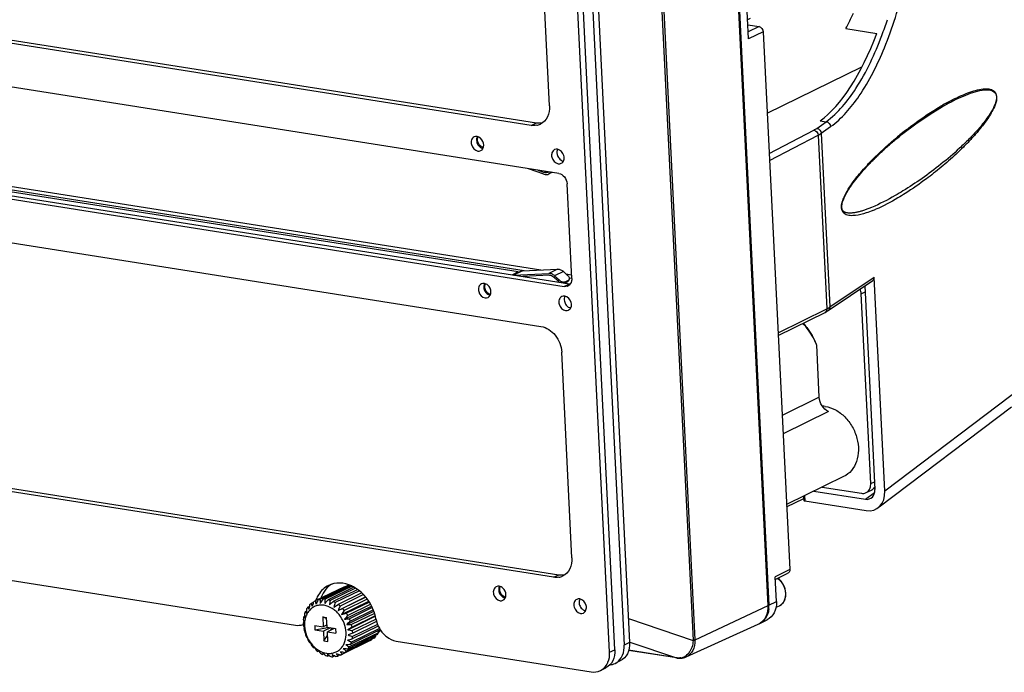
# Model space of a CAD drawing. Header units: millimetres. Extents: x 0 to 420, y 0 to 297.
# Tile 35 of 49: x 378 to 399, y 89 to 103. Entities that reach past the tile are written whole.
import ezdxf

# ---------------------------------------------------------------- set-up
doc = ezdxf.new("R2010")
doc.units = ezdxf.units.MM
doc.header["$LTSCALE"] = 23.1
doc.layers.get('0').update_dxf_attribs({"linetype": 'CONTINUOUS'})
doc.layers.add('02___PRT_ALL_AXES', color=7, linetype='CONTINUOUS')

msp = doc.modelspace()

# ---------------------------------------------------------------- linework, layer by layer
at = {"color": 7, "linetype": 'CONTINUOUS'}
for p, q in [((392.6316, 118.1417), (393.9955, 90.502)), ((392.6532, 118.153), (394.0171, 90.5133)), ((391.0536, 117.3963), (392.4167, 89.7723)), ((391.092, 117.4078), (392.4552, 89.7838)), ((389.738, 116.8877), (391.0784, 89.7246)), ((390.6585, 89.5198), (389.3181, 116.6829)), ((390.7705, 89.5744), (389.4301, 116.7375)), ((389.626, 116.8331), (390.9664, 89.6699)), ((389.002, 100.6328), (359.3857, 105.3081)), ((359.4976, 105.3627), (389.114, 100.6874)), ((389.3921, 101.0441), (389.1782, 105.3806)), ((389.5856, 99.6187), (358.8938, 104.4637)), ((393.5883, 102.4558), (393.5366, 103.5042)), ((393.6186, 102.885), (393.5684, 102.8605)), ((393.5737, 102.7514), (393.8088, 102.7143)), ((393.8088, 102.7143), (393.581, 102.6032)), ((393.8962, 102.606), (393.5883, 102.4558)), ((393.8962, 102.606), (394.4559, 91.2641)), ((395.6376, 102.6736), (396.2897, 102.5707)), ((359.1234, 102.1356), (389.8152, 97.2905)), ((360.1126, 102.1782), (389.2106, 97.5848)), ((359.0114, 102.081), (389.7032, 97.2359)), ((360.4748, 102.0488), (388.8556, 97.5685)), ((388.7312, 97.5409), (360.6039, 101.9811)), ((393.9809, 100.8896), (395.9775, 101.8634)), ((359.595, 101.0669), (389.2113, 96.3916)), ((397.714, 101.0506), (397.7153, 101.0513)), ((389.002, 100.6328), (389.114, 100.6874)), ((395.0249, 100.5693), (395.2208, 100.7095)), ((395.0948, 100.7294), (395.2208, 100.7095)), ((394.0228, 100.0405), (394.9658, 100.5335)), ((395.1208, 100.4659), (395.3167, 100.6061)), ((395.1208, 100.4659), (395.3016, 96.8021)), ((394.0302, 99.8902), (395.0552, 100.4261)), ((395.0552, 100.4261), (395.2359, 96.7644)), ((389.2713, 99.6045), (388.9517, 99.7187)), ((389.1423, 99.6887), (389.282, 99.6387)), ((389.282, 99.6387), (389.3252, 99.6598)), ((389.4457, 99.6407), (389.3785, 99.6079)), ((389.4323, 99.6429), (389.3934, 99.6166)), ((389.4437, 99.6411), (389.3934, 99.6166)), ((389.8592, 97.4004), (389.7605, 99.4019)), ((388.8049, 97.5631), (388.6297, 97.4777)), ((388.8198, 97.5669), (388.6351, 97.4768)), ((388.8198, 97.5669), (389.5594, 97.6007)), ((389.5594, 97.6007), (389.3746, 97.5106)), ((388.7312, 97.5409), (388.6085, 97.481)), ((388.6353, 97.4768), (389.3746, 97.5106)), ((388.7312, 97.5409), (388.7318, 97.5275)), ((389.3889, 97.4725), (388.8259, 97.4467)), ((389.5766, 97.3439), (389.4766, 97.4367)), ((389.6846, 97.5496), (389.4998, 97.4595)), ((389.4998, 97.4595), (389.5941, 97.3721)), ((389.5766, 97.3439), (389.5941, 97.3721)), ((389.6846, 97.5496), (389.7788, 97.4622)), ((389.7205, 97.334), (389.7933, 97.3695)), ((389.7361, 97.5018), (389.8552, 97.483)), ((389.7933, 97.3695), (389.7758, 97.3413)), ((389.8079, 97.3824), (389.7905, 97.3541)), ((389.8134, 97.4173), (389.8607, 97.4098)), ((395.2662, 96.7273), (396.2056, 97.3602)), ((395.3016, 96.8021), (396.2373, 97.4326)), ((396.4601, 92.9181), (396.2373, 97.4326)), ((389.7032, 97.2359), (389.8152, 97.2905)), ((389.7044, 97.308), (389.7205, 97.334)), ((389.7068, 97.3076), (389.7758, 97.3413)), ((396.0381, 97.2473), (396.25, 92.9519)), ((395.9644, 97.0817), (396.0443, 97.1208)), ((396.1619, 93.0788), (395.9644, 97.0817)), ((394.2093, 96.2606), (395.2359, 96.7644)), ((394.2121, 96.2042), (395.2004, 96.6893)), ((395.0249, 96.001), (395.0228, 96.0058)), ((395.0793, 94.8986), (395.0249, 96.001)), ((389.4723, 91.1019), (359.856, 95.7772)), ((359.968, 95.8318), (389.5843, 91.1565)), ((389.8625, 91.5131), (389.6485, 95.8497)), ((399.3747, 95.1243), (396.4601, 92.9181)), ((395.0793, 94.8986), (394.2954, 94.5163)), ((396.3382, 92.5844), (399.1279, 94.696)), ((395.2733, 94.595), (394.3146, 94.1274)), ((395.5917, 93.2255), (394.3881, 92.6384)), ((365.4788, 93.0219), (384.0353, 90.0925)), ((395.1376, 93.004), (395.9668, 92.8731)), ((396.1619, 93.0788), (396.2419, 93.1178)), ((394.748, 92.814), (394.7525, 92.7242)), ((394.7689, 92.8242), (394.7744, 92.7127)), ((394.9638, 92.9193), (396.0524, 92.7474)), ((396.0524, 92.7474), (396.2454, 92.8935)), ((396.0647, 92.8867), (396.1766, 92.9413)), ((394.3904, 92.5905), (394.7504, 92.7661)), ((394.7744, 92.7127), (396.0648, 92.509)), ((389.4723, 91.1019), (389.5843, 91.1565)), ((394.4559, 91.2641), (394.148, 91.114)), ((394.1508, 91.0575), (394.417, 91.1873)), ((385.1259, 90.9249), (384.5101, 90.6245)), ((385.1675, 90.9341), (384.5517, 90.6337)), ((385.2028, 90.9263), (384.614, 90.6392)), ((385.1675, 90.9341), (385.1811, 90.9158)), ((394.1739, 90.5898), (394.148, 91.114)), ((385.0685, 90.904), (384.4526, 90.6036)), ((385.2274, 90.9152), (384.6581, 90.6376)), ((385.2683, 90.8935), (384.7226, 90.6274)), ((385.3013, 90.8755), (384.7672, 90.615)), ((385.3491, 90.8422), (384.8311, 90.5896)), ((385.3847, 90.816), (384.8743, 90.567)), ((385.4353, 90.7716), (384.9347, 90.5275)), ((385.4698, 90.7372), (384.9746, 90.4957)), ((385.0685, 90.904), (385.0734, 90.8993)), ((384.4113, 90.571), (384.3653, 90.5486)), ((384.4113, 90.571), (384.4153, 90.584)), ((384.4113, 90.5711), (384.4153, 90.584)), ((384.4526, 90.6036), (384.4438, 90.5994)), ((384.8462, 90.4733), (384.9347, 90.5275)), ((384.933, 90.4041), (385.515, 90.6879)), ((385.0089, 90.3179), (385.5821, 90.5975)), ((385.5193, 90.683), (385.029, 90.4438)), ((385.5502, 90.6414), (385.0638, 90.4042)), ((385.5935, 90.5781), (385.1097, 90.3421)), ((385.6209, 90.532), (385.1379, 90.2964)), ((394.0171, 90.5133), (393.9894, 90.5105)), ((394.0171, 90.5133), (394.1739, 90.5898)), ((384.2675, 90.3876), (384.2401, 90.3743)), ((384.3286, 90.4882), (384.2934, 90.471)), ((384.933, 90.4041), (385.029, 90.4438)), ((385.0704, 90.2184), (385.6399, 90.4962)), ((385.1149, 90.11), (385.6862, 90.3886)), ((385.6557, 90.4622), (385.1734, 90.227)), ((385.6777, 90.4132), (385.1938, 90.1772)), ((385.7029, 90.3402), (385.2173, 90.1034)), ((393.9955, 90.502), (392.4556, 89.776)), ((394.23, 90.4948), (394.1636, 90.4624)), ((384.2155, 90.1496), (384.198, 90.1411)), ((384.2294, 90.2732), (384.2079, 90.2627)), ((384.2169, 90.1432), (384.2155, 90.1496)), ((384.4424, 90.0881), (384.6203, 90.0601)), ((384.4424, 90.0881), (384.4471, 89.9928)), ((384.6101, 90.265), (384.6929, 90.2519)), ((384.6942, 90.2253), (384.6101, 90.265)), ((384.6101, 90.265), (384.6203, 90.0601)), ((384.7004, 90.0992), (384.6203, 90.0601)), ((384.703, 90.047), (384.6929, 90.2519)), ((385.1405, 89.9974), (385.719, 90.2796)), ((385.7167, 90.2895), (385.229, 90.0517)), ((385.7656, 90.1094), (385.2388, 89.8524)), ((385.7337, 90.2178), (385.2394, 89.9767)), ((385.7451, 90.1707), (385.2419, 89.9253)), ((391.0535, 90.2296), (392.4167, 89.7723)), ((392.2701, 89.4227), (393.7927, 90.1132)), ((393.8227, 90.1292), (393.9794, 90.2057)), ((384.4471, 89.9928), (384.7185, 90.0445)), ((384.4471, 89.9928), (384.625, 89.9648)), ((384.7714, 90.0362), (384.625, 89.9648)), ((384.625, 89.9648), (384.6351, 89.7598)), ((384.703, 90.047), (384.8808, 90.0189)), ((384.8542, 90.0231), (384.7077, 89.9517)), ((384.7077, 89.9517), (384.8856, 89.9236)), ((384.7178, 89.7468), (384.7077, 89.9517)), ((384.7829, 89.9884), (384.8099, 90.0301)), ((384.8808, 90.0189), (384.8856, 89.9236)), ((385.229, 90.0517), (385.1405, 89.9974)), ((385.2419, 89.9253), (385.146, 89.8856)), ((385.7623, 89.8957), (385.1465, 89.5954)), ((385.7865, 89.9331), (385.1707, 89.6328)), ((385.8156, 89.9924), (385.1998, 89.6921)), ((385.806, 90.0241), (385.2156, 89.7361)), ((385.7818, 90.0718), (385.232, 89.8037)), ((385.7681, 89.9692), (385.7865, 89.9331)), ((385.7773, 89.9496), (385.8181, 89.9695)), ((384.6351, 89.7598), (384.7113, 89.8777)), ((384.6351, 89.7598), (384.7178, 89.7468)), ((385.6119, 89.7673), (384.9961, 89.4669)), ((385.6404, 89.7827), (385.0246, 89.4823)), ((385.6905, 89.8182), (385.0747, 89.5178)), ((385.7219, 89.8473), (385.1061, 89.5469)), ((385.639, 89.7931), (385.6404, 89.7827)), ((385.714, 89.8721), (385.7219, 89.8473)), ((386.1606, 89.757), (390.2684, 89.1085)), ((391.0784, 89.7246), (390.9664, 89.6699)), ((391.0813, 89.7332), (392.0662, 89.4028)), ((392.4167, 89.7723), (392.4165, 89.7629)), ((392.4552, 89.7838), (392.4556, 89.776)), ((384.5234, 89.5478), (384.5052, 89.5389)), ((384.5234, 89.5478), (384.5167, 89.5555)), ((384.6314, 89.4878), (384.6088, 89.4768)), ((384.9788, 89.4657), (384.9298, 89.4418)), ((384.9873, 89.4628), (384.9788, 89.4657)), ((384.9873, 89.4628), (384.9961, 89.4669)), ((390.6585, 89.5198), (390.7705, 89.5744)), ((392.0747, 89.4001), (391.0588, 89.5605)), ((392.0662, 89.4028), (391.0592, 89.5618)), ((384.7461, 89.4531), (384.7173, 89.439)), ((384.8632, 89.4454), (384.8259, 89.4272)), ((390.884, 89.3405), (390.772, 89.2858)), ((392.074, 89.4018), (392.0662, 89.4028)), ((392.0747, 89.4001), (392.0829, 89.3989)), ((392.083, 89.3989), (392.0829, 89.3989)), ((392.083, 89.3989), (392.1293, 89.3949)), ((390.4641, 89.1357), (390.576, 89.1903))]:
    msp.add_line(p, q, dxfattribs=at)
for points in [[(396.8128, 100.4367), (397.1142, 100.6654), (397.4133, 100.8694), (397.6751, 101.0286), (397.7153, 101.0513)], [(396.1827, 98.9025), (396.1796, 98.9012), (396.1601, 98.8931), (396.1408, 98.8853), (396.1217, 98.8777), (396.1027, 98.8704), (396.0839, 98.8634), (396.0652, 98.8566), (396.0467, 98.85), (396.0284, 98.8437), (396.0102, 98.8377), (395.9921, 98.8319), (395.9742, 98.8264), (395.9565, 98.8212), (395.939, 98.8163), (395.9217, 98.8117), (395.9046, 98.8073), (395.8878, 98.8033), (395.8712, 98.7997), (395.8548, 98.7963), (395.8388, 98.7933), (395.823, 98.7906), (395.8076, 98.7883), (395.7924, 98.7863), (395.7776, 98.7847), (395.7632, 98.7834), (395.7492, 98.7825), (395.7356, 98.782), (395.7226, 98.7819), (395.7102, 98.7821), (395.6982, 98.7827), (395.6868, 98.7836), (395.6758, 98.7848), (395.6653, 98.7864), (395.6551, 98.7884), (395.6453, 98.7907), (395.6358, 98.7934), (395.6268, 98.7965), (395.618, 98.8), (395.6097, 98.804), (395.6018, 98.8085), (395.5943, 98.8136), (395.5872, 98.8193), (395.5805, 98.8258), (395.5741, 98.8335), (395.5681, 98.8426), (395.5625, 98.8539), (395.5576, 98.868), (395.554, 98.885), (395.5522, 98.9038), (395.5522, 98.9247), (395.5543, 98.9482), (395.5583, 98.9724), (395.5637, 98.9963), (395.5702, 99.0196), (395.5775, 99.0421), (395.5855, 99.0639), (395.594, 99.0853), (395.603, 99.1062), (395.6124, 99.1267), (395.6222, 99.147), (395.6324, 99.167), (395.6429, 99.1868), (395.6536, 99.2063), (395.6646, 99.2256), (395.6759, 99.2448), (395.6874, 99.2637), (395.6991, 99.2825), (395.711, 99.3012), (395.7231, 99.3197), (395.7354, 99.338), (395.7479, 99.3563), (395.7605, 99.3744), (395.7733, 99.3925), (395.7862, 99.4104), (395.7993, 99.4282), (395.8125, 99.4459), (395.8258, 99.4635), (395.8393, 99.4811), (395.853, 99.4986), (395.8668, 99.5161), (395.8807, 99.5335), (395.8947, 99.5508), (395.909, 99.5681), (395.9233, 99.5854), (395.9378, 99.6026), (395.9524, 99.6199), (395.9672, 99.6371), (395.9821, 99.6543), (395.9972, 99.6714), (396.0124, 99.6886), (396.0277, 99.7058), (396.0432, 99.7229), (396.0589, 99.7401), (396.0746, 99.7572), (396.0906, 99.7743), (396.1067, 99.7915), (396.1229, 99.8086), (396.1392, 99.8258), (396.1557, 99.8429), (396.1723, 99.86), (396.1891, 99.8771), (396.206, 99.8942), (396.223, 99.9113), (396.2402, 99.9284), (396.2574, 99.9455), (396.2749, 99.9626), (396.2924, 99.9797), (396.3101, 99.9968), (396.3278, 100.0138), (396.3458, 100.0309), (396.3639, 100.048), (396.3822, 100.0651), (396.4007, 100.0823), (396.4194, 100.0996), (396.4383, 100.117), (396.4575, 100.1345), (396.477, 100.1521), (396.4969, 100.1698), (396.517, 100.1878), (396.5375, 100.2059), (396.5583, 100.2241), (396.5795, 100.2426), (396.6012, 100.2613), (396.6233, 100.2802), (396.6458, 100.2993), (396.6689, 100.3188), (396.6925, 100.3385), (396.7166, 100.3585), (396.7415, 100.3789), (396.7669, 100.3997), (396.7931, 100.4208), (396.8128, 100.4366)], [(395.2004, 96.6893), (395.2305, 96.7053), (395.2584, 96.7222), (395.2663, 96.7273)], [(392.1293, 89.3949), (392.1869, 89.3983), (392.2421, 89.4116), (392.2711, 89.4231)]]:
    msp.add_lwpolyline(points, dxfattribs=at)
for centre, radius, start, end in [((389.5806, 105.8869), 6.8566, 332.05406, 335.06094), ((388.5872, 105.4555), 8.3412, 339.44383, 341.877), ((400.2978, 96.5092), 5.249, 119.19477, 120.57147), ((389.0618, 100.9395), 0.3108, 280.88357, 295.93102), ((401.6603, 94.4212), 7.7438, 128.61818, 128.86276), ((401.6565, 94.426), 7.7377, 127.79034, 128.61868), ((401.6324, 94.4557), 7.6995, 128.86219, 129.78518), ((389.3193, 99.7185), 0.0861, 296.00837, 304.04494), ((389.3245, 99.7185), 0.1231, 296.01298, 304.04738), ((395.1823, 101.3885), 2.7508, 291.92122, 293.31453), ((389.728, 97.3563), 0.1218, 288.07296, 296.02924), ((389.8376, 97.4328), 0.144, 261.01237, 266.92308), ((395.0273, 97.2093), 0.491, 300.60567, 302.82227), ((395.0566, 97.1637), 0.4368, 302.84162, 304.1228), ((393.214, 95.2219), 1.9714, 23.43297, 23.96293), ((395.1123, 94.1319), 0.5823, 81.00326, 87.13214), ((396.1092, 93.0794), 0.1537, 296.03165, 302.47822), ((389.5321, 91.4085), 0.3108, 280.88357, 295.93102), ((385.2325, 90.5407), 0.3987, 99.37386, 105.50095), ((384.8995, 90.2271), 0.763, 58.17535, 65.22223), ((393.9733, 90.782), 0.3751, 51.44859, 52.93612), ((392.8198, 89.0883), 8.6058, 170.42764, 170.63847), ((384.6249, 90.2369), 0.4056, 129.79979, 135.85719), ((386.9407, 91.4846), 2.7403, 199.97252, 201.27516), ((392.9604, 87.9719), 8.9354, 163.08905, 163.62975), ((384.6131, 90.2522), 0.3863, 116.00315, 120.8076), ((388.1607, 91.3985), 3.7923, 192.09972, 193.19446), ((385.085, 90.3934), 0.6598, 157.98878, 160.669), ((394.6521, 85.9667), 11.1604, 155.33244, 155.84901), ((384.6167, 90.2403), 0.3987, 99.37386, 105.50095), ((389.485, 91.0452), 4.9504, 184.76813, 185.7075), ((396.4504, 83.0454), 14.0629, 147.31712, 147.73397), ((384.6198, 90.1975), 0.4418, 85.02004, 90.74271), ((390.8545, 90.3791), 6.2018, 177.61132, 178.42697), ((399.1038, 78.1092), 19.0663, 138.96195, 139.27217), ((384.6087, 90.1298), 0.5105, 71.90298, 77.10013), ((392.234, 89.3532), 7.5726, 170.40775, 171.11765), ((404.4531, 67.4603), 30.3313, 130.30987, 130.50568), ((384.5772, 90.0511), 0.5953, 60.06525, 64.75636), ((393.6297, 87.8924), 9.1549, 163.0127, 163.62525), ((384.5299, 89.9785), 0.6821, 49.30775, 53.59185), ((393.4734, 90.4865), 0.5444, 1.57938, 2.82573), ((384.7288, 90.174), 0.5281, 157.7109, 162.79196), ((389.4472, 90.7673), 5.2412, 184.78347, 185.40947), ((385.0779, 91.1013), 1.1092, 220.94827, 222.95958), ((389.9214, 90.1919), 5.6573, 178.01706, 178.44556), ((391.0676, 90.1523), 6.8042, 177.63032, 178.01748), ((384.663, 90.2059), 0.4549, 144.34955, 149.96197), ((385.8928, 91.3604), 1.83, 209.07685, 210.67235), ((391.3695, 89.3264), 7.1361, 170.63015, 171.12923), ((395.1166, 85.8379), 11.1604, 155.33244, 155.84901), ((396.9001, 82.8104), 14.0629, 147.31712, 147.73397), ((376.8748, 124.3422), 34.9831, 283.44509, 283.61494), ((384.4801, 89.926), 0.7546, 39.32896, 43.33436), ((399.5191, 77.7783), 19.0663, 138.96195, 139.27217), ((384.4458, 89.9), 0.7977, 29.80318, 33.66297), ((393.4898, 90.4866), 0.528, 354.88793, 1.61085), ((384.0958, 90.3971), 0.3087, 288.99347, 289.94554), ((384.1196, 90.9145), 0.7774, 275.78592, 277.19232), ((384.8895, 90.1496), 0.6916, 180.70654, 182.82913), ((384.9056, 90.1504), 0.7077, 182.82897, 184.91924), ((386.776, 91.0257), 2.7403, 199.97252, 201.27516), ((384.8128, 90.1536), 0.6147, 169.77906, 174.37109), ((387.974, 91.0232), 3.8587, 192.10592, 193.08469), ((384.5248, 90.8041), 0.6274, 239.65172, 242.14557), ((388.5794, 90.6859), 4.3695, 185.41981, 185.73318), ((383.4008, 110.8684), 20.7173, 274.62245, 274.9083), ((404.8158, 67.0479), 30.3313, 130.30987, 130.50568), ((386.1319, 104.984), 14.9088, 266.08867, 266.48286), ((384.4421, 89.8975), 0.8021, 20.40718, 24.25269), ((384.4757, 89.9077), 0.7669, 10.8205, 14.78273), ((393.6658, 90.3931), 0.3073, 294.39587, 298.55192), ((393.6657, 90.3932), 0.3074, 298.55216, 300.73146), ((384.711, 89.6807), 0.6014, 144.32409, 146.25722), ((384.9642, 90.1587), 0.7669, 190.8205, 194.78273), ((385.822, 90.8524), 1.83, 209.07685, 210.67235), ((384.9616, 89.8568), 0.7162, 175.03355, 177.41083), ((384.9978, 90.1689), 0.8021, 200.40718, 204.25269), ((387.5923, 101.4312), 11.6937, 257.89677, 258.39199), ((388.4033, 98.8592), 9.5465, 250.04954, 250.64119), ((384.5343, 89.916), 0.7077, 2.82897, 4.91924), ((384.5504, 89.9168), 0.6916, 0.70654, 2.82913), ((385.3927, 90.1608), 0.4549, 324.34955, 329.96197), ((385.9068, 89.6844), 0.3055, 113.74688, 116.02128), ((385.9077, 89.6822), 0.3079, 106.39179, 113.73033), ((385.5946, 90.2282), 0.3419, 303.59818, 304.8983), ((385.5934, 90.2299), 0.3439, 304.90432, 310.80439), ((385.3389, 90.1881), 0.5152, 337.68431, 338.91273), ((385.909, 89.678), 0.3123, 103.95349, 106.39818), ((385.1043, 90.5663), 1.1092, 220.94827, 222.95958), ((385.5127, 90.0724), 1.248, 192.11623, 194.02551), ((384.9941, 90.1664), 0.7977, 209.80318, 213.66297), ((384.6472, 90.2656), 0.6274, 239.65172, 242.14557), ((386.2009, 90.5161), 2.0147, 203.555, 205.07708), ((383.4272, 110.3334), 20.7173, 274.62245, 274.9083), ((388.8038, 95.0099), 6.4894, 235.16378, 235.95514), ((376.9972, 123.8037), 34.9831, 283.44509, 283.61494), ((388.7768, 96.7831), 7.8957, 242.50205, 243.19022), ((384.7111, 89.8924), 0.5281, 337.7109, 342.79196), ((384.6271, 89.9127), 0.6147, 349.77906, 354.37109), ((385.4426, 90.1145), 0.3863, 296.00315, 300.8076), ((385.4308, 90.1298), 0.4056, 309.79979, 315.85719), ((384.9598, 90.1404), 0.7546, 219.32896, 223.33436), ((384.3345, 90.3787), 0.76, 275.76976, 277.20848), ((386.9241, 91.2182), 2.9597, 212.57259, 213.82384), ((384.9101, 90.0879), 0.6821, 229.30775, 233.59185), ((384.9919, 89.214), 0.5852, 144.29738, 146.28393), ((387.6697, 92.2481), 4.1462, 220.6384, 221.52609), ((384.8627, 90.0152), 0.5953, 240.06525, 244.75636), ((385.3243, 89.4444), 0.7162, 175.03355, 177.41083), ((387.7224, 92.9465), 4.6386, 227.86945, 228.21316), ((388.34, 93.6386), 5.5662, 228.2208, 228.78727), ((385.928, 89.7414), 1.248, 192.11623, 194.02551), ((388.1146, 94.3714), 5.9612, 235.14671, 235.59373), ((386.6506, 90.2811), 2.0147, 203.555, 205.07708), ((388.266, 96.1244), 7.4959, 242.49203, 243.00237), ((387.3886, 91.0894), 2.9597, 212.57259, 213.82384), ((388.1008, 98.3277), 9.3958, 250.04663, 250.59322), ((388.0468, 92.1595), 4.0374, 220.47784, 221.53498), ((387.4276, 100.9723), 11.6937, 257.89677, 258.39199), ((384.8268, 89.8141), 0.3863, 296.00315, 300.8076), ((388.5415, 93.4717), 5.216, 227.89355, 228.80372), ((386.0611, 104.476), 14.9088, 266.08867, 266.48286), ((384.815, 89.8295), 0.4056, 309.79979, 315.85719), ((384.7769, 89.8605), 0.4549, 324.34955, 329.96197), ((384.8312, 89.9366), 0.5105, 251.90298, 257.10013), ((388.8007, 95.3727), 7.175, 235.59139, 235.93574), ((384.8201, 89.8689), 0.4418, 265.02004, 270.74271), ((388.9696, 97.502), 9.0428, 242.99259, 243.17042), ((384.8233, 89.8261), 0.3987, 279.37386, 285.50095), ((392.1149, 89.7259), 0.3267, 262.79597, 264.44695), ((392.1155, 89.6531), 0.2536, 279.72424, 288.12945), ((392.1146, 89.6554), 0.2561, 288.17061, 296.32254)]:
    msp.add_arc(centre, radius, start, end, dxfattribs=at)
for centre, major_axis, ratio, start_param, end_param in [((394.8597, 105.4948), (0.4672, 4.9865), 0.4071091, -2.8022691, -2.158768), ((396.1533, 97.4455), (0.0461, -0.089), 0.7905476, 0.0915402, 1.0474504), ((396.04, 92.9858), (-0.1168, 0.2225), 0.7863876, -3.6713333, -2.1035675), ((396.04, 92.9858), (-0.2336, 0.445), 0.7863876, 2.6118521, 4.1796178), ((394.8024, 92.7272), (0.0499, 0.003), 0.3126239, 3.1382842, 4.0994026)]:
    msp.add_ellipse(centre, major_axis=major_axis, ratio=ratio, start_param=start_param, end_param=end_param, dxfattribs=at)
for points, knots in [([(395.3167, 100.6061), (395.5568, 100.7778), (396.0048, 101.3071), (396.5093, 102.3229), (396.9051, 103.6015), (397.1532, 105.0397), (397.2317, 106.5172), (397.1326, 107.9068), (396.8678, 109.0876), (396.5555, 109.7649), (396.3622, 110.024)], [0, 0, 0, 0, 0.0883687, 0.2026667, 0.338569, 0.487524, 0.6386882, 0.7806164, 0.9032067, 1, 1, 1, 1]), ([(395.2208, 100.7095), (395.4762, 100.8937), (395.9463, 101.4762), (396.252, 102.1395), (396.3974, 102.5267)], [0, 0, 0, 0, 0.4322716, 1, 1, 1, 1]), ([(397.7153, 101.0513), (397.7813, 101.0882), (397.913, 101.1583), (398.1128, 101.252), (398.3118, 101.3286), (398.4796, 101.3741), (398.6133, 101.3857), (398.7177, 101.3779), (398.8422, 101.2809), (398.7944, 101.0854), (398.7111, 100.9254), (398.5893, 100.7422), (398.4315, 100.549), (398.236, 100.3406), (397.978, 100.0921), (397.6511, 99.8124), (397.2518, 99.5121), (396.9796, 99.3323), (396.8431, 99.2487)], [0, 0, 0, 0, 0.0553892, 0.1093383, 0.1615918, 0.2117393, 0.2359465, 0.2598695, 0.2874514, 0.3388484, 0.3844898, 0.4247506, 0.4985194, 0.5676309, 0.6339552, 0.7610376, 0.8827288, 1, 1, 1, 1]), ([(397.7375, 101.0914), (397.8414, 101.1495), (398.0482, 101.2555), (398.3159, 101.3598), (398.5057, 101.4001), (398.6122, 101.4053), (398.6917, 101.3958), (398.7829, 101.3556), (398.8361, 101.2214), (398.7906, 101.069), (398.7056, 100.8874), (398.5822, 100.7018), (398.4288, 100.5079), (398.2741, 100.3342), (398.0697, 100.1237), (397.8109, 99.8835), (397.5963, 99.7056), (397.4891, 99.6213)], [0, 0, 0, 0, 0.1063435, 0.2074047, 0.2554922, 0.2789157, 0.3022021, 0.3269042, 0.3638211, 0.4182724, 0.4640643, 0.5436394, 0.6161723, 0.684925, 0.7511487, 0.8782389, 1, 1, 1, 1]), ([(389.3921, 101.0441), (389.3961, 100.9647), (389.3724, 100.809), (389.261, 100.6908), (389.1977, 100.66)], [0, 0, 0, 0, 0.5300351, 1, 1, 1, 1]), ([(396.9151, 100.5408), (396.9737, 100.5862), (397.2039, 100.7594), (397.4439, 100.9198), (397.6281, 101.0286)], [0, 0, 0, 0, 0.257346, 1, 1, 1, 1]), ([(396.0683, 98.7851), (395.9945, 98.7612), (395.8821, 98.7317), (395.7295, 98.7244), (395.63, 98.7469), (395.5571, 98.8171), (395.5396, 98.9259), (395.5683, 99.0419), (395.6263, 99.1798), (395.7109, 99.3234), (395.8504, 99.5201), (396.0311, 99.735), (396.3224, 100.0381), (396.5511, 100.2438), (396.7054, 100.3723)], [0, 0, 0, 0, 0.0920786, 0.1364339, 0.1812514, 0.2083537, 0.2515408, 0.3039446, 0.3493033, 0.4288209, 0.5011719, 0.6353812, 0.7616331, 1, 1, 1, 1]), ([(389.357, 99.6411), (389.3459, 99.6357), (389.3202, 99.6296), (389.2944, 99.6343), (389.282, 99.6387)], [0, 0, 0, 0, 0.4848606, 1, 1, 1, 1]), ([(389.2713, 99.6045), (389.289, 99.5982), (389.3258, 99.5915), (389.3626, 99.6002), (389.3785, 99.6079)], [0, 0, 0, 0, 0.5151428, 1, 1, 1, 1]), ([(389.5856, 99.6187), (389.632, 99.6113), (389.7208, 99.5503), (389.758, 99.4528), (389.7605, 99.4019)], [0, 0, 0, 0, 0.4799059, 1, 1, 1, 1]), ([(397.4891, 99.6213), (397.4398, 99.5826), (397.2455, 99.4336), (397.044, 99.2939), (396.8901, 99.1966)], [0, 0, 0, 0, 0.2561554, 1, 1, 1, 1]), ([(396.8431, 99.2487), (396.7887, 99.2155), (396.5748, 99.0887), (396.3532, 98.9741), (396.1827, 98.9025)], [0, 0, 0, 0, 0.256408, 1, 1, 1, 1]), ([(396.8901, 99.1966), (396.8391, 99.1643), (396.639, 99.0419), (396.4311, 98.9312), (396.2711, 98.8623)], [0, 0, 0, 0, 0.2573441, 1, 1, 1, 1]), ([(389.5594, 97.6007), (389.5813, 97.6017), (389.628, 97.5923), (389.6669, 97.566), (389.6846, 97.5496)], [0, 0, 0, 0, 0.4764334, 1, 1, 1, 1]), ([(389.4998, 97.4595), (389.4822, 97.4759), (389.4432, 97.5022), (389.3965, 97.5116), (389.3746, 97.5106)], [0, 0, 0, 0, 0.5235666, 1, 1, 1, 1]), ([(389.3889, 97.4725), (389.4042, 97.4732), (389.4369, 97.4666), (389.4642, 97.4482), (389.4766, 97.4367)], [0, 0, 0, 0, 0.4764326, 1, 1, 1, 1]), ([(389.5941, 97.3721), (389.6035, 97.3633), (389.6244, 97.3481), (389.6585, 97.333), (389.6913, 97.3268), (389.7123, 97.3301), (389.7205, 97.334)], [0, 0, 0, 0, 0.2804936, 0.5569628, 0.802064, 1, 1, 1, 1]), ([(389.7905, 97.3541), (389.7896, 97.3528), (389.7858, 97.3475), (389.7803, 97.3435), (389.7758, 97.3413)], [0, 0, 0, 0, 0.2421371, 1, 1, 1, 1]), ([(389.8079, 97.3824), (389.811, 97.3873), (389.8144, 97.4003), (389.8098, 97.4212), (389.7976, 97.4427), (389.7857, 97.4558), (389.7788, 97.4622)], [0, 0, 0, 0, 0.1931281, 0.4189638, 0.6898306, 1, 1, 1, 1]), ([(389.8592, 97.4004), (389.86, 97.3839), (389.8573, 97.325), (389.8198, 97.2655), (389.7815, 97.2468)], [0, 0, 0, 0, 0.2789251, 1, 1, 1, 1]), ([(389.7933, 97.3695), (389.7948, 97.3703), (389.8005, 97.3735), (389.8054, 97.3783), (389.8079, 97.3824)], [0, 0, 0, 0, 0.2634602, 1, 1, 1, 1]), ([(389.6027, 97.324), (389.6004, 97.3255), (389.5912, 97.3315), (389.5826, 97.3383), (389.5766, 97.3439)], [0, 0, 0, 0, 0.2532482, 1, 1, 1, 1]), ([(395.2137, 96.7002), (395.2111, 96.6975), (395.2053, 96.6924), (395.1987, 96.6884), (395.1953, 96.6868)], [0, 0, 0, 0, 0.5023022, 1, 1, 1, 1]), ([(389.2113, 96.3916), (389.3273, 96.3732), (389.5494, 96.2207), (389.6422, 95.9768), (389.6485, 95.8497)], [0, 0, 0, 0, 0.4799084, 1, 1, 1, 1]), ([(395.0154, 96.0225), (394.9964, 96.0655), (394.92, 96.222), (394.8188, 96.3679), (394.7293, 96.4584)], [0, 0, 0, 0, 0.2696339, 1, 1, 1, 1]), ([(394.7358, 96.462), (394.7636, 96.4327), (394.8767, 96.2997), (394.9624, 96.1451), (395.0156, 96.0223)], [0, 0, 0, 0, 0.2320879, 1, 1, 1, 1]), ([(395.2733, 94.595), (395.2183, 94.6212), (395.1232, 94.7119), (395.0824, 94.8354), (395.0793, 94.8986)], [0, 0, 0, 0, 0.4911407, 1, 1, 1, 1]), ([(395.2034, 94.707), (395.2788, 94.6951), (395.4317, 94.6398), (395.6283, 94.4877), (395.784, 94.28), (395.8831, 94.0377), (395.9158, 93.785), (395.8774, 93.5467), (395.7693, 93.3473), (395.6538, 93.2558), (395.5917, 93.2255)], [0, 0, 0, 0, 0.119434, 0.2483319, 0.3837572, 0.5205597, 0.6531566, 0.7773227, 0.8919115, 1, 1, 1, 1]), ([(396.0647, 92.8867), (396.1036, 92.9057), (396.1455, 92.9587), (396.1582, 93.0168), (396.1602, 93.0329)], [0, 0, 0, 0, 0.727473, 1, 1, 1, 1]), ([(389.8625, 91.5131), (389.8664, 91.4338), (389.8427, 91.278), (389.7313, 91.1599), (389.668, 91.129)], [0, 0, 0, 0, 0.5300351, 1, 1, 1, 1]), ([(394.4559, 91.2641), (394.4563, 91.2559), (394.4549, 91.2264), (394.4362, 91.1967), (394.417, 91.1873)], [0, 0, 0, 0, 0.278925, 1, 1, 1, 1]), ([(384.7331, 90.9297), (384.6462, 90.8873), (384.5444, 90.7903), (384.4862, 90.6727), (384.4733, 90.6407)], [0, 0, 0, 0, 0.7369761, 1, 1, 1, 1]), ([(385.2193, 90.9199), (385.141, 90.9559), (384.9751, 90.9997), (384.8051, 90.9648), (384.7331, 90.9297)], [0, 0, 0, 0, 0.518502, 1, 1, 1, 1]), ([(394.3721, 90.7699), (394.3691, 90.8308), (394.3344, 90.9516), (394.2539, 91.0482), (394.2053, 91.0842)], [0, 0, 0, 0, 0.5018676, 1, 1, 1, 1]), ([(394.207, 91.0754), (394.2535, 91.0383), (394.33, 90.9418), (394.3631, 90.8233), (394.3661, 90.7636)], [0, 0, 0, 0, 0.4988599, 1, 1, 1, 1]), ([(384.707, 90.8843), (384.6621, 90.8384), (384.6126, 90.7645), (384.5804, 90.684), (384.573, 90.6627)], [0, 0, 0, 0, 0.7406013, 1, 1, 1, 1]), ([(385.732, 90.2247), (385.72, 90.2911), (385.6465, 90.5452), (385.469, 90.7719), (385.3019, 90.8754)], [0, 0, 0, 0, 0.2555468, 1, 1, 1, 1]), ([(394.23, 90.4948), (394.2531, 90.506), (394.2964, 90.5373), (394.3432, 90.6035), (394.3699, 90.6835), (394.3735, 90.7409), (394.3721, 90.7699)], [0, 0, 0, 0, 0.2360644, 0.4787679, 0.7329115, 1, 1, 1, 1]), ([(394.3661, 90.7636), (394.3675, 90.7347), (394.364, 90.6782), (394.3382, 90.5997), (394.2933, 90.5355), (394.252, 90.5055), (394.23, 90.4948)], [0, 0, 0, 0, 0.2727195, 0.5287295, 0.7691416, 1, 1, 1, 1]), ([(385.1024, 89.9367), (385.0991, 90.0043), (385.0688, 90.1402), (384.9827, 90.2901), (384.8895, 90.3887), (384.7881, 90.4655), (384.6719, 90.5125), (384.5547, 90.5182), (384.4724, 90.5025), (384.3975, 90.4671), (384.3332, 90.4137), (384.2821, 90.3445), (384.2329, 90.2332), (384.2224, 90.1382), (384.2255, 90.0751)], [0, 0, 0, 0, 0.1368997, 0.2760389, 0.3441287, 0.4099455, 0.5323762, 0.5897504, 0.6452451, 0.7000188, 0.7553845, 0.8125281, 0.8722762, 1, 1, 1, 1]), ([(394.1739, 90.5898), (394.1778, 90.5104), (394.1541, 90.3547), (394.0427, 90.2365), (393.9794, 90.2057)], [0, 0, 0, 0, 0.5300351, 1, 1, 1, 1]), ([(384.2255, 90.0751), (384.2289, 90.0075), (384.2591, 89.8716), (384.3453, 89.7216), (384.4385, 89.623), (384.5398, 89.5462), (384.656, 89.4993), (384.7732, 89.4935), (384.8555, 89.5093), (384.9304, 89.5447), (384.9947, 89.5981), (385.0458, 89.6672), (385.095, 89.7786), (385.1055, 89.8736), (385.1024, 89.9367)], [0, 0, 0, 0, 0.1368997, 0.2760389, 0.3441287, 0.4099455, 0.5323762, 0.5897504, 0.6452451, 0.7000188, 0.7553845, 0.8125281, 0.8722762, 1, 1, 1, 1]), ([(385.8921, 89.9074), (385.911, 89.8874), (385.987, 89.8172), (386.0855, 89.7688), (386.1606, 89.757)], [0, 0, 0, 0, 0.2658994, 1, 1, 1, 1]), ([(391.0784, 89.7246), (391.0823, 89.6452), (391.0586, 89.4895), (390.9473, 89.3713), (390.884, 89.3405)], [0, 0, 0, 0, 0.5300351, 1, 1, 1, 1]), ([(392.4556, 89.776), (392.4604, 89.7023), (392.4339, 89.5583), (392.33, 89.4502), (392.2711, 89.4231)], [0, 0, 0, 0, 0.5324762, 1, 1, 1, 1]), ([(392.4165, 89.7629), (392.4163, 89.7425), (392.4095, 89.665), (392.3819, 89.5891), (392.3512, 89.5406)], [0, 0, 0, 0, 0.2613021, 1, 1, 1, 1]), ([(392.4556, 89.776), (392.4474, 89.7716), (392.4345, 89.7663), (392.421, 89.7649), (392.4167, 89.7647)], [0, 0, 0, 0, 0.6863625, 1, 1, 1, 1]), ([(392.4552, 89.7838), (392.4469, 89.7799), (392.4343, 89.7752), (392.421, 89.7741), (392.4168, 89.7739)], [0, 0, 0, 0, 0.6844463, 1, 1, 1, 1]), ([(390.7705, 89.5744), (390.7744, 89.495), (390.7507, 89.3393), (390.6394, 89.2212), (390.576, 89.1903)], [0, 0, 0, 0, 0.5300351, 1, 1, 1, 1]), ([(390.5934, 89.2521), (390.6053, 89.2706), (390.6485, 89.3531), (390.662, 89.4492), (390.6585, 89.5198)], [0, 0, 0, 0, 0.2373424, 1, 1, 1, 1]), ([(390.9013, 89.4023), (390.9132, 89.4208), (390.9564, 89.5032), (390.9699, 89.5993), (390.9664, 89.6699)], [0, 0, 0, 0, 0.2373424, 1, 1, 1, 1]), ([(392.3512, 89.5406), (392.3432, 89.528), (392.3103, 89.4821), (392.2654, 89.4442), (392.2281, 89.4258)], [0, 0, 0, 0, 0.2644401, 1, 1, 1, 1]), ([(392.0714, 89.4029), (392.0709, 89.4035), (392.0699, 89.4048), (392.0691, 89.4062), (392.0687, 89.4069)], [0, 0, 0, 0, 0.4709973, 1, 1, 1, 1]), ([(392.0748, 89.4002), (392.0742, 89.4006), (392.0729, 89.4014), (392.0719, 89.4024), (392.0714, 89.4029)], [0, 0, 0, 0, 0.4779493, 1, 1, 1, 1]), ([(392.0828, 89.3988), (392.0815, 89.3994), (392.0789, 89.4015), (392.0772, 89.4043), (392.0764, 89.406)], [0, 0, 0, 0, 0.4400081, 1, 1, 1, 1])]:
    msp.add_open_spline(points, degree=3, knots=knots, dxfattribs=at)
for points in [[(393.8088, 102.7143), (393.8546, 102.7071), (393.8939, 102.6523), (393.8962, 102.606)], [(389.114, 100.6874), (389.1589, 100.6803), (389.2063, 100.6817), (389.2504, 100.6929)], [(395.2208, 100.7095), (395.2677, 100.7053), (395.3144, 100.653), (395.3167, 100.6061)], [(389.1205, 100.6343), (389.0817, 100.6268), (389.041, 100.6267), (389.002, 100.6328)], [(394.9658, 100.5335), (394.9862, 100.5442), (395.0062, 100.5559), (395.0249, 100.5693)], [(394.9658, 100.5335), (395.0119, 100.5269), (395.0529, 100.4726), (395.0552, 100.4261)], [(395.0249, 100.5693), (395.0717, 100.5652), (395.1185, 100.5129), (395.1208, 100.4659)], [(395.0552, 100.4261), (395.0778, 100.438), (395.1, 100.451), (395.1208, 100.4659)], [(387.8739, 100.3248), (387.8735, 100.334), (387.8738, 100.3432), (387.8749, 100.3523)], [(387.8988, 100.2421), (387.8844, 100.267), (387.8754, 100.2961), (387.8739, 100.3248)], [(387.8749, 100.3523), (387.8766, 100.3655), (387.8801, 100.3787), (387.8857, 100.3907)], [(387.9571, 100.1806), (387.9331, 100.1955), (387.9129, 100.2176), (387.8988, 100.2421)], [(387.9965, 100.164), (387.9826, 100.1673), (387.9692, 100.1731), (387.9571, 100.1806)], [(396.2093, 98.8366), (396.1629, 98.8179), (396.1159, 98.8005), (396.0683, 98.7851)], [(388.8049, 97.5631), (388.8095, 97.5654), (388.8147, 97.5667), (388.8198, 97.5669)], [(388.0268, 97.2273), (388.0263, 97.2364), (388.0266, 97.2457), (388.0278, 97.2548)], [(388.0516, 97.1445), (388.0372, 97.1695), (388.0282, 97.1985), (388.0268, 97.2273)], [(388.0278, 97.2548), (388.0295, 97.268), (388.033, 97.2811), (388.0385, 97.2932)], [(389.7658, 97.2404), (389.7459, 97.234), (389.7239, 97.2327), (389.7032, 97.2359)], [(395.9644, 97.0817), (395.9627, 97.1156), (395.9532, 97.1496), (395.9379, 97.1798)], [(388.1099, 97.0831), (388.0859, 97.098), (388.0657, 97.1201), (388.0516, 97.1445)], [(388.1494, 97.0664), (388.1355, 97.0697), (388.1221, 97.0756), (388.1099, 97.0831)], [(395.2359, 96.7644), (395.2367, 96.7418), (395.2295, 96.7165), (395.2137, 96.7002)], [(395.2359, 96.7644), (395.2499, 96.7714), (395.2638, 96.7788), (395.2773, 96.7868)], [(395.3016, 96.8021), (395.3027, 96.7746), (395.2892, 96.7427), (395.2663, 96.7273)], [(396.1602, 93.0329), (396.1621, 93.0481), (396.1626, 93.0635), (396.1619, 93.0788)], [(396.2475, 93.0101), (396.2343, 92.9861), (396.2148, 92.9645), (396.1917, 92.9498)], [(395.9668, 92.8731), (395.9993, 92.868), (396.0351, 92.8723), (396.0647, 92.8867)], [(389.5843, 91.1565), (389.6292, 91.1494), (389.6766, 91.1507), (389.7207, 91.1619)], [(384.7952, 90.9563), (384.7633, 90.9358), (384.7336, 90.9114), (384.707, 90.8843)], [(389.5908, 91.1033), (389.552, 91.0959), (389.5113, 91.0957), (389.4723, 91.1019)], [(388.3419, 90.8415), (388.3414, 90.8507), (388.3418, 90.86), (388.3429, 90.8691)], [(388.3667, 90.7588), (388.3524, 90.7838), (388.3433, 90.8128), (388.3419, 90.8415)], [(388.3429, 90.8691), (388.3446, 90.8822), (388.3481, 90.8954), (388.3536, 90.9075)], [(388.425, 90.6974), (388.401, 90.7122), (388.3808, 90.7344), (388.3667, 90.7588)], [(388.4645, 90.6807), (388.4506, 90.684), (388.4372, 90.6898), (388.425, 90.6974)], [(393.9827, 90.3041), (393.9741, 90.2838), (393.9639, 90.2642), (393.9519, 90.2457)], [(393.9955, 90.502), (393.999, 90.4312), (393.9885, 90.3575), (393.961, 90.2922)], [(394.0157, 90.4396), (394.0115, 90.3933), (394.0008, 90.3469), (393.9827, 90.3041)], [(384.0353, 90.0925), (384.0885, 90.0841), (384.1454, 90.0878), (384.1963, 90.1053)], [(385.732, 90.2247), (385.7416, 90.1718), (385.7584, 90.1197), (385.7812, 90.071)], [(393.9126, 90.1955), (393.8869, 90.1685), (393.8561, 90.1455), (393.8227, 90.1292)], [(393.8906, 90.1833), (393.8707, 90.1623), (393.8477, 90.1437), (393.8228, 90.1289)], [(393.9301, 90.2337), (393.9185, 90.2157), (393.9053, 90.1988), (393.8906, 90.1833)], [(393.9519, 90.2457), (393.9404, 90.2278), (393.9272, 90.2109), (393.9126, 90.1955)], [(393.961, 90.2922), (393.9524, 90.2719), (393.9421, 90.2522), (393.9301, 90.2337)], [(385.7812, 90.071), (385.8092, 90.0113), (385.8469, 89.9553), (385.8921, 89.9074)], [(390.6669, 89.2561), (390.7031, 89.2598), (390.7393, 89.2699), (390.772, 89.2858)], [(390.772, 89.2858), (390.8241, 89.3113), (390.8698, 89.3536), (390.9013, 89.4023)], [(392.1584, 89.4031), (392.1337, 89.3988), (392.1082, 89.3983), (392.0833, 89.4007)], [(390.2684, 89.1085), (390.3334, 89.0983), (390.4049, 89.1068), (390.4641, 89.1357)], [(390.4641, 89.1357), (390.5162, 89.1611), (390.5619, 89.2034), (390.5934, 89.2521)]]:
    msp.add_open_spline(points, degree=3, dxfattribs=at)
at = {"layer": '02___PRT_ALL_AXES', "color": 7, "linetype": 'CONTINUOUS'}
for points, knots in [([(387.8019, 100.3876), (387.7768, 100.3754), (387.7356, 100.3215), (387.737, 100.1936), (387.817, 100.1012), (387.8796, 100.0913)], [0, 0, 0, 0, 0.225631, 0.4881206, 1, 1, 1, 1]), ([(387.9422, 100.1), (387.9817, 100.1193), (388.0293, 100.2285), (387.9784, 100.3241), (387.9393, 100.359)], [0, 0, 0, 0, 0.4565545, 1, 1, 1, 1]), ([(389.4978, 100.1199), (389.4727, 100.1076), (389.4315, 100.0538), (389.4329, 99.9259), (389.5129, 99.8335), (389.5755, 99.8236)], [0, 0, 0, 0, 0.225631, 0.4881206, 1, 1, 1, 1]), ([(389.6381, 99.8323), (389.6632, 99.8445), (389.7044, 99.8984), (389.7031, 100.0263), (389.623, 100.1187), (389.5604, 100.1286)], [0, 0, 0, 0, 0.225631, 0.4881206, 1, 1, 1, 1]), ([(387.9548, 97.2901), (387.9297, 97.2778), (387.8885, 97.224), (387.8898, 97.0961), (387.9698, 97.0036), (388.0324, 96.9937)], [0, 0, 0, 0, 0.225631, 0.4881206, 1, 1, 1, 1]), ([(388.0951, 97.0024), (388.1346, 97.0217), (388.1821, 97.131), (388.1312, 97.2265), (388.0922, 97.2614)], [0, 0, 0, 0, 0.4565545, 1, 1, 1, 1]), ([(389.6507, 97.0223), (389.6256, 97.0101), (389.5844, 96.9562), (389.5857, 96.8283), (389.6658, 96.7359), (389.7283, 96.726)], [0, 0, 0, 0, 0.225631, 0.4881206, 1, 1, 1, 1]), ([(389.791, 96.7347), (389.8161, 96.747), (389.8573, 96.8008), (389.8559, 96.9287), (389.7759, 97.0211), (389.7133, 97.031)], [0, 0, 0, 0, 0.225631, 0.4881206, 1, 1, 1, 1]), ([(388.2699, 90.9043), (388.2448, 90.8921), (388.2036, 90.8382), (388.2049, 90.7103), (388.285, 90.6179), (388.3475, 90.608)], [0, 0, 0, 0, 0.225631, 0.4881206, 1, 1, 1, 1]), ([(388.4102, 90.6167), (388.4497, 90.636), (388.4973, 90.7453), (388.4463, 90.8408), (388.4073, 90.8757)], [0, 0, 0, 0, 0.4565545, 1, 1, 1, 1]), ([(389.9658, 90.6366), (389.9407, 90.6244), (389.8995, 90.5705), (389.9008, 90.4426), (389.9809, 90.3502), (390.0435, 90.3403)], [0, 0, 0, 0, 0.225631, 0.4881206, 1, 1, 1, 1]), ([(390.1061, 90.349), (390.1312, 90.3612), (390.1724, 90.4151), (390.171, 90.543), (390.091, 90.6354), (390.0284, 90.6453)], [0, 0, 0, 0, 0.225631, 0.4881206, 1, 1, 1, 1])]:
    msp.add_open_spline(points, degree=3, knots=knots, dxfattribs=at)
for points in [[(387.8645, 100.3963), (387.8437, 100.3996), (387.8209, 100.3968), (387.8019, 100.3876)], [(387.8527, 100.3486), (387.8503, 100.3289), (387.8515, 100.3086), (387.8557, 100.2892)], [(387.8672, 100.3958), (387.8595, 100.3812), (387.8548, 100.365), (387.8527, 100.3486)], [(387.8557, 100.2892), (387.8622, 100.2589), (387.8763, 100.2295), (387.8958, 100.2054)], [(387.9393, 100.359), (387.9186, 100.3776), (387.8921, 100.3919), (387.8645, 100.3963)], [(387.8796, 100.0913), (387.9004, 100.088), (387.9233, 100.0907), (387.9422, 100.1)], [(387.8958, 100.2054), (387.9193, 100.1761), (387.9544, 100.1518), (387.9916, 100.1459)], [(389.5604, 100.1286), (389.5396, 100.1319), (389.5168, 100.1291), (389.4978, 100.1199)], [(389.5487, 100.0809), (389.5462, 100.0612), (389.5474, 100.0408), (389.5516, 100.0214)], [(389.5631, 100.1281), (389.5555, 100.1135), (389.5507, 100.0972), (389.5487, 100.0809)], [(389.5516, 100.0214), (389.5581, 99.9912), (389.5722, 99.9617), (389.5917, 99.9376)], [(389.5917, 99.9376), (389.6153, 99.9084), (389.6503, 99.8841), (389.6875, 99.8782)], [(389.5755, 99.8236), (389.5963, 99.8203), (389.6192, 99.823), (389.6381, 99.8323)], [(388.0174, 97.2987), (387.9966, 97.302), (387.9737, 97.2993), (387.9548, 97.2901)], [(388.0056, 97.2511), (388.0031, 97.2314), (388.0043, 97.211), (388.0085, 97.1916)], [(388.02, 97.2982), (388.0124, 97.2837), (388.0077, 97.2674), (388.0056, 97.2511)], [(388.0085, 97.1916), (388.0151, 97.1613), (388.0292, 97.1319), (388.0486, 97.1078)], [(388.0922, 97.2614), (388.0714, 97.28), (388.0449, 97.2944), (388.0174, 97.2987)], [(388.0324, 96.9937), (388.0533, 96.9905), (388.0761, 96.9932), (388.0951, 97.0024)], [(388.0486, 97.1078), (388.0722, 97.0785), (388.1073, 97.0542), (388.1444, 97.0484)], [(389.7133, 97.031), (389.6925, 97.0343), (389.6696, 97.0316), (389.6507, 97.0223)], [(389.7015, 96.9834), (389.699, 96.9637), (389.7003, 96.9433), (389.7044, 96.9239)], [(389.716, 97.0305), (389.7083, 97.016), (389.7036, 96.9997), (389.7015, 96.9834)], [(389.7044, 96.9239), (389.711, 96.8936), (389.7251, 96.8642), (389.7445, 96.8401)], [(389.7283, 96.726), (389.7492, 96.7227), (389.772, 96.7255), (389.791, 96.7347)], [(389.7445, 96.8401), (389.7681, 96.8108), (389.8032, 96.7865), (389.8403, 96.7806)], [(388.3325, 90.913), (388.3117, 90.9163), (388.2888, 90.9136), (388.2699, 90.9043)], [(388.3207, 90.8654), (388.3182, 90.8457), (388.3195, 90.8253), (388.3236, 90.8059)], [(388.3352, 90.9125), (388.3275, 90.898), (388.3228, 90.8817), (388.3207, 90.8654)], [(388.3236, 90.8059), (388.3302, 90.7756), (388.3443, 90.7462), (388.3637, 90.7221)], [(388.4073, 90.8757), (388.3865, 90.8943), (388.36, 90.9087), (388.3325, 90.913)], [(388.3637, 90.7221), (388.3873, 90.6928), (388.4224, 90.6685), (388.4595, 90.6626)], [(388.3475, 90.608), (388.3684, 90.6047), (388.3912, 90.6075), (388.4102, 90.6167)], [(390.0284, 90.6453), (390.0076, 90.6486), (389.9847, 90.6458), (389.9658, 90.6366)], [(390.0166, 90.5976), (390.0141, 90.5779), (390.0154, 90.5576), (390.0196, 90.5382)], [(390.0311, 90.6448), (390.0234, 90.6302), (390.0187, 90.614), (390.0166, 90.5976)], [(390.0196, 90.5382), (390.0261, 90.5079), (390.0402, 90.4785), (390.0596, 90.4544)], [(390.0435, 90.3403), (390.0643, 90.337), (390.0871, 90.3397), (390.1061, 90.349)], [(390.0596, 90.4544), (390.0832, 90.4251), (390.1183, 90.4008), (390.1554, 90.3949)]]:
    msp.add_open_spline(points, degree=3, dxfattribs=at)

doc.saveas('drawing.dxf')
